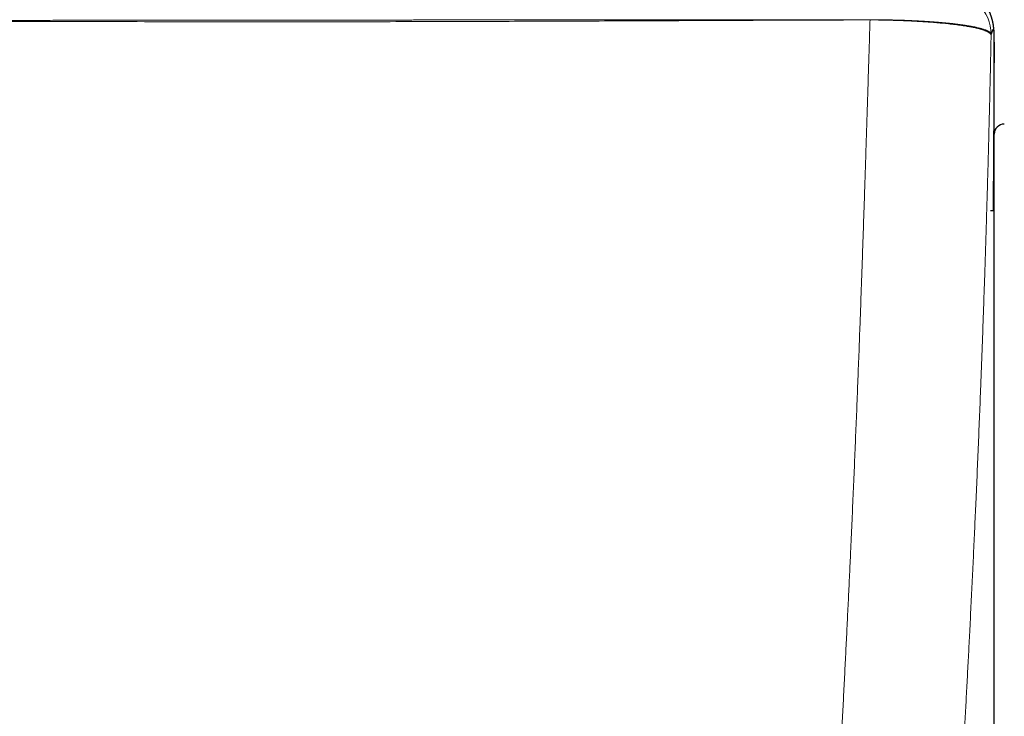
# Model space of a CAD drawing. Header units: millimetres. Extents: x 8 to 656, y 12 to 357.
# Tile 21 of 53: x 375 to 424, y 71 to 106. Entities that reach past the tile are written whole.
import ezdxf

# ---------------------------------------------------------------- set-up
doc = ezdxf.new("R2010")
doc.units = ezdxf.units.MM

msp = doc.modelspace()

# ---------------------------------------------------------------- linework, layer by layer
at = {"color": 7, "linetype": 'Continuous', "lineweight": 30}
for p, q in [((423.44, 59.38), (423.44, 100.279)), ((423.44, 96.493), (423.264, 96.493)), ((423.402, 96.493), (423.402, 96.589))]:
    msp.add_line(p, q, dxfattribs=at)
at = {"color": 252, "linetype": 'Continuous', "lineweight": 0, "flags": 128}
for points in [[(417.304, 105.927), (417.304, 105.929), (417.304, 105.93), (417.304, 105.931), (417.304, 105.933), (417.304, 105.934), (417.304, 105.936), (417.304, 105.937), (417.304, 105.938)], [(423.441, 105.185), (423.44, 105.259), (423.438, 105.304)]]:
    msp.add_lwpolyline(points, dxfattribs=at)
at = {"color": 252, "linetype": 'Continuous', "lineweight": 0}
for centre, radius, start, end in [((421.189, 105.201), 2.1, 0.2507, 89.9955), ((421.191, 105.202), 2.098, 359.0713, 0.2358), ((421.344, 105.184), 2.098, 359.7421, 0.0468)]:
    msp.add_arc(centre, radius, start, end, dxfattribs=at)
at = {"color": 7, "linetype": 'Continuous', "lineweight": 30}
msp.add_arc((423.94, 100.279), 0.5, 89.9363, 180, dxfattribs=at)
for points, knots in [([(423.438, 105.304), (423.437, 105.318), (423.435, 105.349), (423.432, 105.398), (423.428, 105.449), (423.423, 105.494), (423.419, 105.535), (423.415, 105.573), (423.41, 105.609), (423.405, 105.644), (423.4, 105.677), (423.395, 105.71), (423.39, 105.741), (423.384, 105.773), (423.378, 105.804), (423.371, 105.835), (423.364, 105.865), (423.357, 105.896), (423.349, 105.927), (423.341, 105.957), (423.332, 105.988), (423.323, 106.019), (423.313, 106.05), (423.303, 106.082), (423.292, 106.114), (423.28, 106.148), (423.266, 106.184), (423.252, 106.22), (423.236, 106.256), (423.22, 106.292), (423.203, 106.329), (423.185, 106.366), (423.166, 106.403), (423.146, 106.44), (423.125, 106.478), (423.103, 106.516), (423.08, 106.553), (423.055, 106.592), (423.029, 106.63), (423.002, 106.668), (422.973, 106.707), (422.943, 106.745), (422.912, 106.784), (422.879, 106.823), (422.844, 106.861), (422.808, 106.899), (422.77, 106.938), (422.731, 106.975), (422.689, 107.013), (422.646, 107.05), (422.601, 107.087), (422.555, 107.123), (422.506, 107.158), (422.456, 107.192), (422.404, 107.226), (422.35, 107.258), (422.294, 107.289), (422.237, 107.319), (422.178, 107.348), (422.118, 107.374), (422.056, 107.4), (421.993, 107.423), (421.928, 107.445), (421.863, 107.464), (421.796, 107.482), (421.729, 107.497), (421.661, 107.511), (421.593, 107.522), (421.524, 107.531), (421.455, 107.537), (421.386, 107.542), (421.33, 107.543), (421.298, 107.543), (421.289, 107.543)], [0, 0, 0, 0, 0.046785, 0.112578, 0.169123, 0.217683, 0.26022, 0.298086, 0.33221, 0.363251, 0.391698, 0.417924, 0.442224, 0.464834, 0.485948, 0.505728, 0.524312, 0.541815, 0.558341, 0.573977, 0.588801, 0.602883, 0.616283, 0.629057, 0.641255, 0.654198, 0.666539, 0.678307, 0.68955, 0.700314, 0.710639, 0.72056, 0.730113, 0.739327, 0.748232, 0.756852, 0.765213, 0.773337, 0.781245, 0.788956, 0.796488, 0.803859, 0.811084, 0.818179, 0.825156, 0.832029, 0.838809, 0.845509, 0.852138, 0.858706, 0.865221, 0.871691, 0.878123, 0.884523, 0.890897, 0.897248, 0.903582, 0.909901, 0.916207, 0.922503, 0.92879, 0.93507, 0.941342, 0.947607, 0.953866, 0.960119, 0.966366, 0.972606, 0.97884, 0.985068, 0.99129, 0.997507, 1, 1, 1, 1]), ([(423.42, 98.695), (423.421, 98.766), (423.422, 98.908), (423.423, 99.121), (423.425, 99.334), (423.426, 99.546), (423.427, 99.759), (423.428, 99.973), (423.43, 100.188), (423.431, 100.401), (423.432, 100.612), (423.433, 100.82), (423.434, 101.022), (423.435, 101.221), (423.436, 101.417), (423.437, 101.61), (423.437, 101.801), (423.438, 101.991), (423.439, 102.179), (423.439, 102.363), (423.44, 102.543), (423.44, 102.716), (423.441, 102.884), (423.441, 103.045), (423.442, 103.201), (423.442, 103.353), (423.442, 103.501), (423.443, 103.644), (423.443, 103.784), (423.443, 103.918), (423.443, 104.045), (423.443, 104.166), (423.444, 104.279), (423.444, 104.384), (423.444, 104.484), (423.444, 104.577), (423.444, 104.665), (423.444, 104.747), (423.444, 104.822), (423.443, 104.891), (423.443, 104.952), (423.443, 105.006), (423.443, 105.052), (423.443, 105.091), (423.442, 105.122), (423.442, 105.147), (423.442, 105.165), (423.441, 105.171), (423.441, 105.174)], [0, 0, 0, 0, 0.021474, 0.042965, 0.064462, 0.085954, 0.107427, 0.129523, 0.151639, 0.173761, 0.195876, 0.217972, 0.239446, 0.260938, 0.282436, 0.303928, 0.325402, 0.347501, 0.369619, 0.391745, 0.413863, 0.435962, 0.457404, 0.478864, 0.500329, 0.521789, 0.543231, 0.565297, 0.587383, 0.609475, 0.631561, 0.653628, 0.675034, 0.696458, 0.717888, 0.739311, 0.760718, 0.782746, 0.804794, 0.826848, 0.848896, 0.870924, 0.892417, 0.913933, 0.935462, 0.956991, 0.978507, 1, 1, 1, 1]), ([(423.444, 104.831), (423.444, 104.838), (423.444, 104.858), (423.443, 104.889), (423.443, 104.926), (423.443, 104.961), (423.443, 104.995), (423.443, 105.026), (423.443, 105.056), (423.443, 105.083), (423.443, 105.11), (423.442, 105.135), (423.442, 105.161), (423.442, 105.184), (423.442, 105.202), (423.441, 105.216), (423.441, 105.228), (423.441, 105.24), (423.44, 105.252), (423.44, 105.263), (423.439, 105.275), (423.439, 105.287), (423.438, 105.297), (423.438, 105.303), (423.438, 105.304)], [0, 0, 0, 0, 0.027817, 0.090317, 0.153137, 0.216364, 0.280103, 0.344546, 0.409156, 0.474848, 0.542113, 0.61192, 0.68646, 0.772571, 0.822261, 0.857982, 0.888182, 0.91325, 0.934432, 0.952679, 0.968702, 0.983048, 0.996158, 1, 1, 1, 1]), ([(423.444, 104.829), (423.444, 104.828), (423.444, 104.805), (423.444, 104.751), (423.444, 104.666), (423.444, 104.573), (423.444, 104.473), (423.444, 104.366), (423.444, 104.253), (423.443, 104.134), (423.443, 104.01), (423.443, 103.899), (423.443, 103.827), (423.443, 103.8)], [0, 0, 0, 0, 0.000488, 0.10564, 0.210941, 0.31637, 0.421914, 0.527555, 0.631377, 0.735169, 0.838032, 0.939684, 1, 1, 1, 1]), ([(423.42, 98.695), (423.42, 98.716), (423.421, 98.778), (423.421, 98.88), (423.422, 99.001), (423.423, 99.122), (423.424, 99.242), (423.425, 99.362), (423.425, 99.482), (423.426, 99.602), (423.427, 99.722), (423.428, 99.841), (423.428, 99.96), (423.429, 100.079), (423.43, 100.197), (423.43, 100.315), (423.431, 100.432), (423.432, 100.549), (423.432, 100.665), (423.433, 100.781), (423.433, 100.895), (423.434, 101.009), (423.434, 101.121), (423.435, 101.233), (423.435, 101.344), (423.436, 101.454), (423.436, 101.563), (423.437, 101.671), (423.437, 101.779), (423.438, 101.885), (423.438, 101.99), (423.438, 102.094), (423.439, 102.197), (423.439, 102.299), (423.439, 102.399), (423.44, 102.498), (423.44, 102.596), (423.44, 102.692), (423.441, 102.787), (423.441, 102.881), (423.441, 102.973), (423.441, 103.064), (423.442, 103.153), (423.442, 103.24), (423.442, 103.326), (423.442, 103.41), (423.442, 103.493), (423.443, 103.574), (423.443, 103.653), (423.443, 103.728), (423.443, 103.776), (423.443, 103.798)], [0, 0, 0, 0, 0.0109904, 0.0317528, 0.0524945, 0.0731685, 0.0937357, 0.1142605, 0.1349285, 0.1555781, 0.1762202, 0.1968658, 0.2175222, 0.2382004, 0.2589235, 0.2795959, 0.300289, 0.3210043, 0.3417266, 0.3624368, 0.3831193, 0.4037496, 0.4243335, 0.4449551, 0.4655603, 0.4861605, 0.5067659, 0.527385, 0.5480289, 0.5687094, 0.5893872, 0.6100452, 0.6306944, 0.6513462, 0.6720083, 0.6926916, 0.7134007, 0.733987, 0.7546127, 0.7752903, 0.7959884, 0.8166685, 0.8372937, 0.8578361, 0.8783688, 0.8990216, 0.9196591, 0.9402922, 0.960931, 0.9815839, 1, 1, 1, 1]), ([(423.402, 96.493), (423.402, 96.529), (423.406, 96.914), (423.412, 97.648), (423.417, 98.346), (423.42, 98.695)], [0, 0, 0, 0, 0.049521, 0.52477, 1, 1, 1, 1])]:
    msp.add_open_spline(points, degree=3, knots=knots, dxfattribs=at)
at = {"color": 252, "linetype": 'Continuous', "lineweight": 0}
for points, knots in [([(326.614, 105.869), (326.941, 105.869), (327.595, 105.869), (328.573, 105.869), (329.544, 105.869), (330.508, 105.87), (331.464, 105.87), (332.392, 105.87), (333.293, 105.871), (334.168, 105.871), (335.036, 105.872), (335.897, 105.872), (336.83, 105.873), (337.836, 105.873), (338.914, 105.874), (339.988, 105.875), (341.061, 105.876), (342.134, 105.877), (343.211, 105.878), (344.214, 105.878), (345.145, 105.879), (346.005, 105.88), (346.872, 105.881), (347.747, 105.882), (348.625, 105.883), (349.507, 105.883), (350.393, 105.884), (351.287, 105.885), (352.086, 105.886), (352.789, 105.887), (353.392, 105.887), (353.995, 105.888), (354.596, 105.888), (355.192, 105.889), (355.771, 105.889), (356.333, 105.89), (356.875, 105.89), (357.41, 105.891), (357.939, 105.891), (358.52, 105.892), (359.155, 105.892), (359.845, 105.893), (360.53, 105.894), (361.213, 105.894), (361.898, 105.895), (362.538, 105.895), (363.134, 105.896), (363.687, 105.896), (364.248, 105.896), (364.817, 105.897), (365.396, 105.897), (365.952, 105.898), (366.484, 105.898), (366.988, 105.899), (367.495, 105.899), (367.939, 105.899), (368.317, 105.9), (368.63, 105.9), (368.939, 105.9), (369.243, 105.9), (369.541, 105.901), (369.833, 105.901), (370.117, 105.901), (370.393, 105.901), (370.662, 105.901), (370.922, 105.902), (371.173, 105.902), (371.416, 105.902), (371.653, 105.902), (371.906, 105.902), (372.174, 105.903), (372.458, 105.903), (372.735, 105.903), (373.006, 105.903), (373.297, 105.904), (373.608, 105.904), (373.939, 105.904), (374.271, 105.904), (374.604, 105.905), (374.939, 105.905), (375.269, 105.905), (375.595, 105.906), (375.999, 105.906), (376.482, 105.906), (377.044, 105.907), (377.601, 105.907), (378.156, 105.908), (378.677, 105.908), (379.164, 105.909), (379.62, 105.909), (380.08, 105.91), (380.512, 105.91), (380.917, 105.91), (381.295, 105.911), (381.679, 105.911), (382.026, 105.911), (382.335, 105.912), (382.606, 105.912), (382.881, 105.912), (383.162, 105.912), (383.448, 105.913), (383.736, 105.913), (384.024, 105.913), (384.314, 105.913), (384.611, 105.914), (384.917, 105.914), (385.222, 105.914), (385.525, 105.914), (385.828, 105.915), (386.138, 105.915), (386.457, 105.915), (386.783, 105.916), (387.118, 105.916), (387.471, 105.916), (387.843, 105.917), (388.234, 105.917), (388.63, 105.917), (389.031, 105.918), (389.451, 105.918), (389.888, 105.918), (390.34, 105.919), (390.789, 105.919), (391.235, 105.92), (391.675, 105.92), (392.108, 105.92), (392.533, 105.921), (392.944, 105.921), (393.34, 105.922), (393.721, 105.922), (394.095, 105.922), (394.462, 105.923), (394.821, 105.923), (395.193, 105.923), (395.579, 105.924), (395.976, 105.924), (396.365, 105.924), (396.749, 105.925), (397.128, 105.925), (397.501, 105.925), (397.868, 105.926), (398.228, 105.926), (398.583, 105.926), (398.931, 105.926), (399.318, 105.927), (399.743, 105.927), (400.206, 105.927), (400.659, 105.928), (401.105, 105.928), (401.541, 105.929), (401.967, 105.929), (402.386, 105.929), (402.798, 105.93), (403.245, 105.93), (403.726, 105.93), (404.24, 105.931), (404.748, 105.931), (405.25, 105.931), (405.797, 105.932), (406.39, 105.932), (407.028, 105.933), (407.732, 105.933), (408.502, 105.934), (409.34, 105.934), (410.176, 105.935), (410.92, 105.935), (411.572, 105.935), (412.134, 105.936), (412.699, 105.936), (413.269, 105.936), (413.845, 105.937), (414.385, 105.937), (414.889, 105.937), (415.358, 105.937), (415.833, 105.938), (416.316, 105.938), (416.807, 105.938), (417.137, 105.938), (417.304, 105.938)], [0, 0, 0, 0, 0.010831, 0.021621, 0.032341, 0.042972, 0.053503, 0.06393, 0.073667, 0.083315, 0.092881, 0.102373, 0.1118, 0.123746, 0.135626, 0.147463, 0.159282, 0.171109, 0.182971, 0.194894, 0.204303, 0.213779, 0.223334, 0.232979, 0.242723, 0.252394, 0.262164, 0.272026, 0.281962, 0.288614, 0.295274, 0.301926, 0.308554, 0.315138, 0.321657, 0.327725, 0.333708, 0.339607, 0.345427, 0.351178, 0.358848, 0.366439, 0.373981, 0.381507, 0.389051, 0.396645, 0.402671, 0.408765, 0.414944, 0.42122, 0.4276, 0.434087, 0.439609, 0.445183, 0.450782, 0.45637, 0.459858, 0.463313, 0.466723, 0.470077, 0.473366, 0.476581, 0.479717, 0.482767, 0.485731, 0.488612, 0.491361, 0.494037, 0.496645, 0.499191, 0.502406, 0.505534, 0.508584, 0.511563, 0.514479, 0.518213, 0.521861, 0.525434, 0.52919, 0.532881, 0.536517, 0.540104, 0.543652, 0.549906, 0.556085, 0.56222, 0.568338, 0.574466, 0.579444, 0.584459, 0.589527, 0.594665, 0.598761, 0.602921, 0.607154, 0.611473, 0.614406, 0.617387, 0.620422, 0.623515, 0.626673, 0.629902, 0.633018, 0.63621, 0.639487, 0.642856, 0.646325, 0.64957, 0.652904, 0.656328, 0.659842, 0.663444, 0.667131, 0.6709, 0.675132, 0.679443, 0.683821, 0.68825, 0.692712, 0.697709, 0.702701, 0.707665, 0.712582, 0.717436, 0.722214, 0.726908, 0.731513, 0.735803, 0.740008, 0.74413, 0.748171, 0.752131, 0.756013, 0.760494, 0.764877, 0.769166, 0.773368, 0.777569, 0.781689, 0.785732, 0.789703, 0.793606, 0.797445, 0.801224, 0.80642, 0.811513, 0.816512, 0.821425, 0.826257, 0.830932, 0.83554, 0.840088, 0.84458, 0.850324, 0.85599, 0.861586, 0.86712, 0.872599, 0.8797, 0.886731, 0.893707, 0.902982, 0.912209, 0.921416, 0.930633, 0.936799, 0.942992, 0.949224, 0.955504, 0.961846, 0.968261, 0.973363, 0.978527, 0.983761, 0.989077, 0.994488, 1, 1, 1, 1]), ([(417.304, 105.927), (416.604, 105.925), (415.204, 105.92), (413.104, 105.912), (410.654, 105.902), (407.855, 105.89), (404.355, 105.875), (400.506, 105.86), (396.255, 105.846), (391.952, 105.836), (388.08, 105.832), (384.693, 105.834), (381.789, 105.839), (378.885, 105.846), (375.981, 105.854), (373.077, 105.86), (369.689, 105.864), (365.818, 105.861), (361.946, 105.854), (358.558, 105.848), (355.412, 105.842), (352.025, 105.839), (348.718, 105.837), (345.733, 105.836), (343.072, 105.837), (340.571, 105.837), (338.232, 105.838), (336.054, 105.838), (333.875, 105.839), (331.858, 105.839), (330.003, 105.84), (328.308, 105.84), (327.178, 105.84), (326.614, 105.84)], [0, 0, 0, 0, 0.023151, 0.046302, 0.069453, 0.104179, 0.138906, 0.185208, 0.231511, 0.279541, 0.32757, 0.35959, 0.39161, 0.42363, 0.45565, 0.48767, 0.51969, 0.56772, 0.61575, 0.64777, 0.67979, 0.719815, 0.75984, 0.789192, 0.818543, 0.847895, 0.871911, 0.895927, 0.919943, 0.943959, 0.962639, 0.98132, 1, 1, 1, 1]), ([(414.454, 44.624), (414.465, 44.789), (414.487, 45.12), (414.518, 45.619), (414.548, 46.12), (414.576, 46.623), (414.603, 47.128), (414.629, 47.634), (414.655, 48.142), (414.68, 48.642), (414.704, 49.134), (414.728, 49.619), (414.751, 50.104), (414.775, 50.591), (414.8, 51.077), (414.824, 51.565), (414.849, 52.052), (414.874, 52.543), (414.9, 53.036), (414.926, 53.532), (414.953, 54.028), (414.981, 54.545), (415.011, 55.082), (415.043, 55.639), (415.075, 56.196), (415.108, 56.753), (415.14, 57.308), (415.173, 57.864), (415.206, 58.418), (415.242, 59.036), (415.282, 59.715), (415.326, 60.457), (415.37, 61.208), (415.415, 61.968), (415.46, 62.737), (415.504, 63.505), (415.548, 64.272), (415.595, 65.09), (415.644, 65.958), (415.695, 66.876), (415.746, 67.793), (415.795, 68.708), (415.845, 69.623), (415.897, 70.618), (415.954, 71.695), (416.013, 72.852), (416.071, 73.999), (416.128, 75.134), (416.183, 76.259), (416.237, 77.382), (416.29, 78.503), (416.346, 79.716), (416.405, 81.021), (416.467, 82.417), (416.527, 83.81), (416.585, 85.201), (416.642, 86.591), (416.697, 87.978), (416.751, 89.363), (416.8, 90.677), (416.845, 91.922), (416.887, 93.098), (416.928, 94.271), (416.968, 95.441), (417.007, 96.608), (417.041, 97.649), (417.071, 98.565), (417.096, 99.355), (417.121, 100.144), (417.148, 101.004), (417.178, 101.936), (417.21, 102.938), (417.241, 103.937), (417.273, 104.934), (417.293, 105.596), (417.304, 105.927)], [0, 0, 0, 0, 0.008086, 0.016172, 0.024258, 0.032344, 0.040449, 0.048555, 0.056625, 0.064695, 0.072356, 0.080018, 0.08768, 0.095341, 0.103001, 0.110662, 0.118323, 0.125983, 0.133771, 0.141559, 0.149348, 0.157136, 0.165906, 0.174676, 0.183447, 0.192216, 0.200985, 0.209753, 0.218522, 0.22729, 0.239063, 0.250836, 0.262608, 0.274863, 0.287118, 0.299374, 0.311629, 0.323884, 0.33862, 0.353356, 0.368093, 0.38283, 0.397567, 0.412303, 0.431048, 0.449794, 0.46854, 0.486843, 0.505146, 0.52345, 0.541753, 0.560056, 0.582953, 0.60585, 0.628747, 0.651644, 0.674573, 0.697504, 0.720434, 0.743364, 0.762944, 0.782524, 0.802105, 0.821686, 0.841266, 0.860845, 0.874208, 0.887571, 0.900934, 0.914296, 0.931436, 0.948577, 0.965718, 0.982859, 1, 1, 1, 1]), ([(417.304, 105.938), (417.357, 105.938), (417.466, 105.938), (417.632, 105.937), (417.802, 105.935), (417.965, 105.933), (418.12, 105.931), (418.266, 105.928), (418.418, 105.925), (418.555, 105.921), (418.677, 105.918), (418.783, 105.915), (418.892, 105.911), (419.004, 105.907), (419.12, 105.903), (419.24, 105.898), (419.365, 105.893), (419.484, 105.887), (419.598, 105.882), (419.706, 105.876), (419.818, 105.87), (419.934, 105.863), (420.053, 105.856), (420.176, 105.848), (420.304, 105.84), (420.418, 105.831), (420.519, 105.824), (420.606, 105.817), (420.695, 105.81), (420.784, 105.802), (420.875, 105.794), (420.966, 105.786), (421.059, 105.777), (421.141, 105.769), (421.21, 105.762), (421.264, 105.756), (421.314, 105.751), (421.359, 105.746), (421.399, 105.741), (421.443, 105.736), (421.491, 105.731), (421.544, 105.724), (421.607, 105.717), (421.679, 105.707), (421.761, 105.697), (421.844, 105.685), (421.927, 105.673), (422.012, 105.661), (422.091, 105.648), (422.165, 105.636), (422.234, 105.624), (422.304, 105.611), (422.374, 105.598), (422.444, 105.584), (422.517, 105.569), (422.592, 105.552), (422.668, 105.534), (422.743, 105.515), (422.815, 105.495), (422.885, 105.474), (422.95, 105.452), (423.004, 105.432), (423.048, 105.414), (423.083, 105.399), (423.115, 105.384), (423.143, 105.369), (423.168, 105.355), (423.19, 105.34), (423.21, 105.326), (423.225, 105.314), (423.236, 105.304), (423.244, 105.297), (423.25, 105.29), (423.255, 105.285), (423.259, 105.28), (423.262, 105.276), (423.265, 105.271), (423.269, 105.266), (423.272, 105.261), (423.275, 105.256), (423.28, 105.246), (423.286, 105.231), (423.288, 105.217), (423.289, 105.211)], [0, 0, 0, 0, 0.016745, 0.0339747, 0.0517377, 0.0701053, 0.0850416, 0.1004944, 0.1165366, 0.1332554, 0.1442998, 0.155697, 0.1674812, 0.179688, 0.1923745, 0.2056069, 0.2194204, 0.2338956, 0.2457822, 0.2581603, 0.2710678, 0.2845438, 0.2986331, 0.3133822, 0.3288238, 0.3449808, 0.3556594, 0.366674, 0.3780397, 0.3897126, 0.4015811, 0.4136651, 0.4262572, 0.4396224, 0.447596, 0.455329, 0.4625432, 0.4690344, 0.4748965, 0.4803043, 0.4882964, 0.4962485, 0.5045542, 0.5171143, 0.5301312, 0.5435383, 0.5574516, 0.5719882, 0.5872287, 0.5996999, 0.6126391, 0.6260949, 0.6401082, 0.6547142, 0.6699439, 0.6872988, 0.7054289, 0.7243025, 0.7438587, 0.764012, 0.7846505, 0.8056069, 0.819948, 0.8340622, 0.8478171, 0.8611312, 0.8741059, 0.8868829, 0.8995803, 0.9118212, 0.919124, 0.9256388, 0.9312653, 0.9361053, 0.9402771, 0.9439019, 0.9470926, 0.9519887, 0.9565355, 0.9610216, 0.9654613, 0.9828706, 1, 1, 1, 1]), ([(423.289, 105.168), (423.288, 105.173), (423.287, 105.184), (423.281, 105.201), (423.271, 105.22), (423.255, 105.242), (423.234, 105.263), (423.207, 105.285), (423.175, 105.307), (423.139, 105.328), (423.097, 105.35), (423.049, 105.372), (423.001, 105.391), (422.954, 105.409), (422.908, 105.425), (422.861, 105.44), (422.805, 105.457), (422.74, 105.475), (422.665, 105.495), (422.584, 105.515), (422.499, 105.534), (422.408, 105.554), (422.313, 105.573), (422.213, 105.591), (422.108, 105.61), (422.007, 105.626), (421.912, 105.641), (421.805, 105.657), (421.674, 105.676), (421.518, 105.696), (421.355, 105.716), (421.191, 105.734), (421.027, 105.751), (420.862, 105.767), (420.693, 105.782), (420.523, 105.797), (420.352, 105.81), (420.18, 105.822), (420.002, 105.834), (419.82, 105.846), (419.634, 105.857), (419.445, 105.867), (419.253, 105.876), (419.057, 105.885), (418.858, 105.893), (418.656, 105.9), (418.453, 105.906), (418.239, 105.912), (418.014, 105.917), (417.778, 105.922), (417.541, 105.925), (417.383, 105.927), (417.304, 105.927)], [0, 0, 0, 0, 0.01418, 0.02836, 0.047361, 0.066366, 0.085368, 0.104552, 0.123739, 0.142923, 0.162293, 0.181666, 0.201035, 0.215639, 0.230243, 0.244425, 0.258607, 0.277615, 0.296626, 0.315634, 0.334832, 0.354034, 0.373232, 0.392626, 0.412023, 0.431417, 0.446044, 0.460672, 0.484702, 0.508749, 0.532796, 0.556826, 0.578849, 0.600884, 0.62292, 0.644942, 0.665712, 0.686482, 0.707785, 0.729108, 0.750437, 0.771758, 0.793061, 0.814724, 0.836407, 0.858098, 0.879782, 0.901444, 0.926038, 0.950631, 0.975316, 1, 1, 1, 1]), ([(423.289, 105.168), (423.284, 104.949), (423.275, 104.512), (423.262, 103.858), (423.247, 103.205), (423.232, 102.552), (423.216, 101.841), (423.197, 101.072), (423.176, 100.245), (423.154, 99.415), (423.132, 98.584), (423.109, 97.749), (423.084, 96.912), (423.059, 96.072), (423.034, 95.23), (423.007, 94.386), (422.977, 93.444), (422.942, 92.404), (422.902, 91.264), (422.862, 90.122), (422.819, 88.978), (422.772, 87.735), (422.719, 86.395), (422.66, 84.955), (422.599, 83.512), (422.538, 82.123), (422.477, 80.788), (422.418, 79.509), (422.356, 78.227), (422.294, 76.943), (422.232, 75.717), (422.172, 74.55), (422.114, 73.442), (422.055, 72.332), (421.997, 71.266), (421.94, 70.245), (421.885, 69.268), (421.829, 68.29), (421.772, 67.31), (421.715, 66.328), (421.656, 65.345), (421.597, 64.359), (421.542, 63.467), (421.493, 62.669), (421.449, 61.965), (421.405, 61.26), (421.36, 60.554), (421.316, 59.846), (421.27, 59.138), (421.225, 58.429), (421.182, 57.765), (421.141, 57.147), (421.104, 56.574), (421.066, 56.001), (421.029, 55.427), (420.993, 54.879), (420.958, 54.356), (420.926, 53.86), (420.893, 53.364), (420.86, 52.866), (420.827, 52.367), (420.795, 51.868), (420.762, 51.368), (420.732, 50.901), (420.703, 50.468), (420.678, 50.067), (420.652, 49.666), (420.626, 49.267), (420.601, 48.867), (420.575, 48.467), (420.55, 48.066), (420.524, 47.666), (420.5, 47.268), (420.475, 46.871), (420.45, 46.474), (420.425, 46.078), (420.401, 45.683), (420.377, 45.289), (420.32, 44.371), (420.271, 43.584), (420.23, 42.928)], [0, 0, 0, 0, 0.01108, 0.022161, 0.033241, 0.044322, 0.055402, 0.069323, 0.083244, 0.097165, 0.111086, 0.125007, 0.138942, 0.152878, 0.166814, 0.180751, 0.194686, 0.213383, 0.23208, 0.250778, 0.269475, 0.288172, 0.311561, 0.334951, 0.358341, 0.381731, 0.402362, 0.422993, 0.443624, 0.464256, 0.484886, 0.502604, 0.520322, 0.538041, 0.555758, 0.571282, 0.586805, 0.602329, 0.617852, 0.633388, 0.648923, 0.664459, 0.679994, 0.691046, 0.702098, 0.71315, 0.724201, 0.735254, 0.746307, 0.75736, 0.768413, 0.777304, 0.786195, 0.795087, 0.803978, 0.812868, 0.820531, 0.828195, 0.835859, 0.843521, 0.851232, 0.858943, 0.866654, 0.874364, 0.880572, 0.886781, 0.89299, 0.899199, 0.905406, 0.911683, 0.917961, 0.92424, 0.930518, 0.936796, 0.943107, 0.949418, 0.95573, 0.962042, 0.968354, 1, 1, 1, 1]), ([(423.289, 105.211), (423.294, 105.23), (423.305, 105.268), (423.319, 105.316), (423.333, 105.357), (423.346, 105.391), (423.358, 105.417), (423.369, 105.435), (423.38, 105.446), (423.389, 105.449), (423.398, 105.445), (423.406, 105.433), (423.414, 105.413), (423.421, 105.384), (423.427, 105.348), (423.433, 105.302), (423.437, 105.249), (423.44, 105.207), (423.441, 105.185)], [0, 0, 0, 0, 0.06224, 0.12459, 0.186996, 0.249459, 0.311982, 0.373447, 0.43497, 0.496545, 0.558174, 0.621116, 0.684114, 0.74717, 0.810283, 0.873456, 0.936687, 1, 1, 1, 1]), ([(423.441, 105.174), (423.44, 105.195), (423.437, 105.236), (423.433, 105.286), (423.427, 105.329), (423.421, 105.364), (423.414, 105.391), (423.407, 105.41), (423.399, 105.42), (423.39, 105.423), (423.38, 105.418), (423.369, 105.405), (423.358, 105.385), (423.346, 105.357), (423.333, 105.321), (423.319, 105.278), (423.304, 105.228), (423.294, 105.188), (423.289, 105.168)], [0, 0, 0, 0, 0.062458, 0.124917, 0.187376, 0.249834, 0.312309, 0.374785, 0.437262, 0.499737, 0.562262, 0.624788, 0.687313, 0.749838, 0.812378, 0.874919, 0.93746, 1, 1, 1, 1]), ([(423.441, 105.185), (423.441, 105.182), (423.442, 105.176), (423.442, 105.159), (423.442, 105.134), (423.443, 105.102), (423.443, 105.062), (423.443, 105.015), (423.443, 104.961), (423.443, 104.899), (423.444, 104.852), (423.444, 104.829)], [0, 0, 0, 0, 0.106321, 0.214432, 0.324217, 0.435573, 0.548408, 0.660619, 0.773656, 0.886976, 1, 1, 1, 1])]:
    msp.add_open_spline(points, degree=3, knots=knots, dxfattribs=at)

doc.saveas('drawing.dxf')
